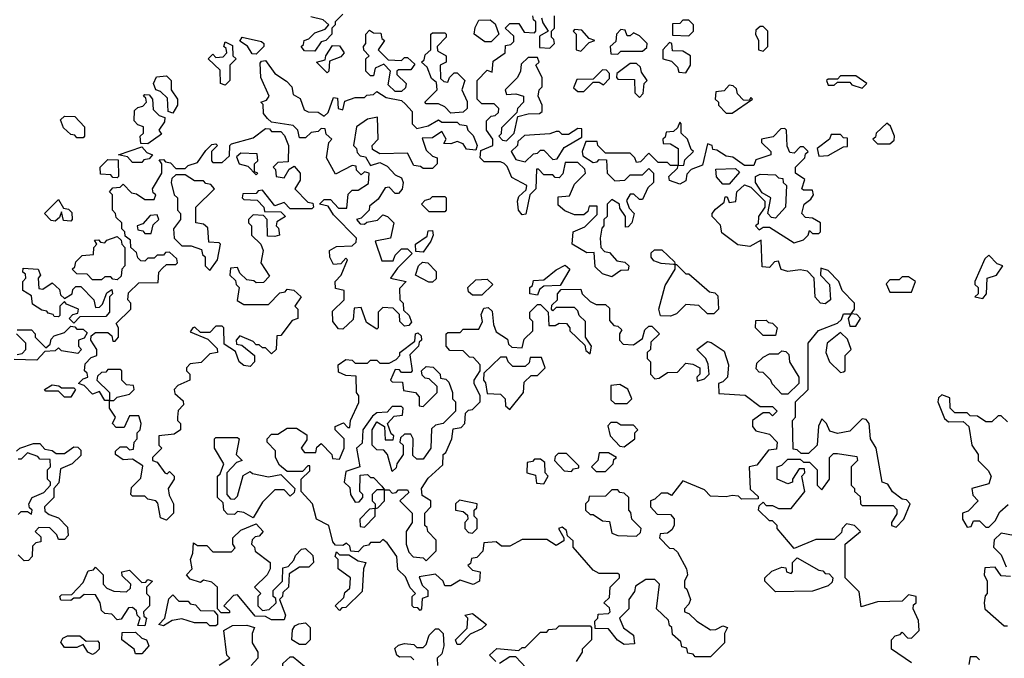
# Model space of a CAD drawing. Extents: x 2769579 to 2883812, y 684207 to 828660.
# Tile 59 of 256: x 2807270 to 2810455, y 688395 to 690462. Entities that reach past the tile are written whole.
import ezdxf

# ---------------------------------------------------------------- set-up
doc = ezdxf.new("R2010")
doc.units = 0

msp = doc.modelspace()

# ---------------------------------------------------------------- linework, layer by layer
at = {"layer": '0CON02XD'}
for points in [[(2808315, 690480), (2808290, 690455), (2808290, 690445), (2808280, 690435), (2808280, 690415), (2808260, 690395), (2808245, 690390), (2808225, 690360)], [(2808225, 690360), (2808191.7, 690361.7), (2808180, 690375), (2808188.3, 690381.7), (2808190, 690395), (2808205, 690400), (2808225, 690420), (2808258.3, 690431.7), (2808270, 690445), (2808251.7, 690461.7), (2808211.7, 690471.7)], [(2808795, 690390), (2808775, 690390), (2808740, 690415), (2808743, 690437), (2808755, 690460), (2808791.7, 690461.7), (2808808.3, 690448.3), (2808820, 690415), (2808795, 690390)], [(2809810, 690015), (2809811.7, 690028.3), (2809820, 690035), (2809805, 690050), (2809795, 690050), (2809775, 690030), (2809761.7, 690031.7), (2809752.5, 690052.5), (2809750, 690105), (2809745, 690110), (2809731.7, 690108.3), (2809707, 690083), (2809670, 690075), (2809670, 690065), (2809700, 690035), (2809700, 690025), (2809651.7, 690008.3), (2809645, 689990), (2809615, 689990), (2809577, 690017), (2809555, 690020), (2809525, 690040), (2809511.7, 690041.7), (2809510, 690055), (2809495, 690060), (2809478.3, 689991.7), (2809442.5, 689977.5), (2809428.3, 689961.7), (2809425, 689940), (2809405, 689930), (2809371.7, 689941.7), (2809370, 689955), (2809398.3, 689981.7), (2809400, 689990), (2809418.3, 689991.7), (2809421.7, 690008.3), (2809450, 690035), (2809441.7, 690041.7), (2809430, 690075), (2809410, 690095), (2809410, 690125), (2809405, 690130), (2809398.3, 690111.7), (2809385, 690100), (2809361.7, 690098.3), (2809358.3, 690081.7), (2809350, 690075), (2809351.7, 690061.7), (2809375, 690060), (2809400, 690045), (2809400, 689990), (2809375, 689990), (2809365, 690000), (2809335, 690000), (2809305, 690030), (2809278.3, 690001.7), (2809265, 690000), (2809260, 690015), (2809245, 690030), (2809165, 690030), (2809140, 690055), (2809138.3, 690068.3), (2809101.7, 690068.3), (2809090, 690035), (2809091.7, 690021.7), (2809125, 690000), (2809138.3, 690001.7), (2809145, 690010), (2809168.3, 690008.3), (2809170, 689965), (2809195, 689940), (2809227, 689943), (2809245, 689960), (2809285, 689960), (2809305, 689980), (2809320, 689965), (2809320, 689935), (2809301.7, 689918.3), (2809285, 689880), (2809275, 689880), (2809257, 689897), (2809245, 689897.5), (2809233, 689877), (2809241.7, 689851.7), (2809257.5, 689835), (2809250, 689805), (2809238.3, 689791.7), (2809230, 689790), (2809230, 689825), (2809211.7, 689851.7), (2809210, 689865), (2809185, 689880), (2809170, 689865), (2809170, 689825), (2809160, 689815), (2809160, 689795), (2809153, 689787), (2809147.5, 689755), (2809150, 689725), (2809161.7, 689711.7), (2809178.3, 689708.3), (2809201.7, 689681.7), (2809227, 689677), (2809240, 689665), (2809238.3, 689651.7), (2809215, 689650), (2809185, 689630), (2809155, 689640), (2809131.7, 689661.7), (2809128.3, 689708.3), (2809105, 689707.5), (2809057.5, 689735), (2809060, 689775), (2809098.3, 689791.7), (2809138.3, 689831.7), (2809138.3, 689858.3), (2809111.7, 689858.3), (2809108.3, 689841.7), (2809095, 689830), (2809065, 689830), (2809033, 689843), (2809011.7, 689861.7), (2809011.7, 689888.3), (2809048.3, 689891.7), (2809065, 689930), (2809100, 689965), (2809098.3, 689978.3), (2809075, 690000), (2809035, 690000), (2809027, 689963), (2809015, 689950), (2809001.7, 689951.7), (2808995, 689960), (2808965, 689960), (2808948.3, 689978.3), (2808941.7, 689978.3), (2808940, 689915), (2808920, 689895), (2808907, 689833), (2808895, 689830), (2808883.3, 689845), (2808880, 689875), (2808885, 689890), (2808908.3, 689911.7), (2808910, 689925), (2808861.7, 689951.7), (2808847, 689987), (2808837, 689997), (2808825, 690002.5), (2808772.5, 690002.5), (2808760, 690015), (2808761.7, 690038.3), (2808800, 690055), (2808800, 690075), (2808780, 690105), (2808780, 690135), (2808795, 690150), (2808808.3, 690151.7), (2808818.3, 690161.7), (2808820, 690175), (2808805, 690190), (2808765, 690190), (2808750, 690205), (2808750, 690265), (2808781.7, 690298.3), (2808798.3, 690291.7), (2808801.7, 690328.3), (2808840, 690355), (2808841.7, 690378.3), (2808858.3, 690381.7), (2808868.3, 690391.7), (2808868.3, 690408.3), (2808840, 690435), (2808855, 690450), (2808885, 690450), (2808901.7, 690421.7), (2808935, 690420), (2808940, 690425), (2808940, 690455), (2808931.7, 690461.7), (2808930, 690475)], [(2808958.3, 690468.3), (2808961.7, 690451.7), (2808980, 690425), (2808951.7, 690408.3), (2808951.7, 690371.7), (2808985, 690370), (2809000, 690385), (2808998.3, 690398.3), (2808990, 690405), (2808990, 690425), (2809000, 690435), (2809000, 690475)], [(2809435, 690410), (2809450, 690425), (2809450, 690445), (2809435, 690460), (2809415, 690460), (2809405, 690450), (2809381.7, 690448.3), (2809381.7, 690411.7), (2809435, 690410)], [(2808505, 690230), (2808485, 690230), (2808461.7, 690251.7), (2808470, 690295), (2808448.3, 690318.3), (2808420, 690305), (2808415, 690280), (2808405, 690280), (2808390, 690295), (2808390, 690335), (2808400, 690345), (2808383, 690363), (2808382.5, 690375), (2808390, 690385), (2808390, 690415), (2808401.7, 690428.3), (2808415, 690420), (2808438.3, 690418.3), (2808441.7, 690401.7), (2808450, 690395), (2808430, 690365), (2808461.7, 690331.7), (2808505, 690330), (2808515, 690340), (2808525, 690340), (2808548.3, 690318.3), (2808535, 690300), (2808495, 690300), (2808490, 690295), (2808490, 690285), (2808520, 690255), (2808518.3, 690241.7), (2808505, 690230)], [(2808665, 690160), (2808645, 690180), (2808625, 690190), (2808585, 690190), (2808580, 690195), (2808620, 690235), (2808618.3, 690258.3), (2808601.7, 690271.7), (2808588.3, 690308.3), (2808570, 690325), (2808578.3, 690331.7), (2808581.7, 690348.3), (2808600, 690365), (2808600, 690415), (2808605, 690420), (2808645, 690420), (2808650, 690415), (2808650, 690405), (2808620, 690375), (2808621.7, 690361.7), (2808650, 690345), (2808650, 690325), (2808630, 690315), (2808631.7, 690271.7), (2808641.7, 690261.7), (2808655, 690260), (2808660, 690275), (2808675, 690290), (2808685, 690290), (2808710, 690265), (2808700, 690235), (2808717, 690197), (2808717.5, 690175), (2808705, 690162.5), (2808665, 690160)], [(2809085, 690360), (2809111.7, 690388.3), (2809130, 690395), (2809111.7, 690401.7), (2809088.3, 690428.3), (2809065, 690430), (2809060, 690425), (2809070, 690415), (2809070, 690365), (2809085, 690360)], [(2809205, 690350), (2809215, 690360), (2809285, 690360), (2809298.3, 690371.7), (2809300, 690385), (2809275, 690410), (2809255, 690420), (2809245, 690410), (2809235, 690410), (2809228.3, 690428.3), (2809215, 690430), (2809200, 690415), (2809198.3, 690391.7), (2809180, 690375), (2809181.7, 690351.7), (2809205, 690350)], [(2809675, 690360), (2809690, 690375), (2809690, 690425), (2809675, 690440), (2809665, 690440), (2809651.7, 690428.3), (2809650, 690415), (2809660, 690395), (2809660, 690365), (2809675, 690360)], [(2807935, 690250), (2807920, 690255), (2807918.3, 690298.3), (2807880, 690335), (2807895, 690350), (2807905, 690340), (2807928.3, 690341.7), (2807940, 690355), (2807938.3, 690368.3), (2807930, 690375), (2807935, 690390), (2807958.3, 690378.3), (2807960, 690345), (2807970, 690335), (2807950, 690315), (2807950, 690265), (2807935, 690250)], [(2808035, 690350), (2808021.7, 690351.7), (2808006.4, 690376.4), (2807982.5, 690392.5), (2807990, 690405), (2808051.7, 690391.7), (2808060, 690385), (2808060, 690375), (2808035, 690350)], [(2809425, 690290), (2809440, 690315), (2809440, 690345), (2809415, 690360), (2809381.7, 690361.7), (2809380, 690385), (2809371.7, 690388.3), (2809350, 690365), (2809350, 690335), (2809378.3, 690328.3), (2809398.3, 690308.3), (2809401.7, 690291.7), (2809425, 690290)], [(2808265, 690290), (2808230, 690325), (2808258.3, 690331.7), (2808260, 690345), (2808281.7, 690378.3), (2808305, 690377.5), (2808320, 690355), (2808308.3, 690341.7), (2808271.7, 690328.3), (2808270, 690295), (2808265, 690290)], [(2808425, 689460), (2808391.7, 689481.7), (2808375, 689530), (2808351.7, 689528.3), (2808348.3, 689491.7), (2808315, 689460), (2808301.7, 689461.7), (2808282.5, 689485), (2808281.7, 689518.3), (2808320, 689555), (2808320, 689585), (2808291.7, 689591.7), (2808290, 689615), (2808310, 689635), (2808330, 689685), (2808325, 689690), (2808308.3, 689671.7), (2808285, 689670), (2808273, 689693), (2808272.5, 689715), (2808295, 689727.5), (2808345, 689730), (2808358.3, 689741.7), (2808360, 689755), (2808285, 689830), (2808268.3, 689858.3), (2808240, 689865), (2808255, 689880), (2808275, 689880), (2808301.7, 689851.7), (2808328.3, 689851.7), (2808333, 689897), (2808345, 689910), (2808365, 689910), (2808398.3, 689931.7), (2808400, 689965), (2808385, 689970), (2808375, 689960), (2808360, 689975), (2808358.3, 689988.3), (2808345, 689990), (2808291.7, 689961.7), (2808262.5, 690015), (2808270, 690065), (2808280, 690075), (2808261.7, 690091.7), (2808258.3, 690108.3), (2808245, 690110), (2808235, 690100), (2808213, 690097), (2808195, 690080), (2808175, 690080), (2808170, 690105), (2808155, 690120), (2808085, 690130), (2808071.7, 690141.7), (2808058.3, 690158.3), (2808057.5, 690187.5), (2808050, 690195), (2808068.3, 690201.7), (2808077.5, 690215), (2808050, 690275), (2808048.3, 690321.7), (2808051.7, 690328.3), (2808065, 690330), (2808095, 690287.5), (2808133, 690263), (2808150, 690245), (2808155, 690220), (2808177, 690207), (2808190, 690170), (2808203.3, 690163.3), (2808235, 690162.5), (2808255, 690150), (2808268.3, 690161.7), (2808285, 690210), (2808298.3, 690208.3), (2808300, 690175), (2808315, 690170), (2808321.7, 690198.3), (2808355, 690210), (2808385, 690210), (2808392.5, 690217.5), (2808415, 690220), (2808425, 690230), (2808455, 690210), (2808505, 690200), (2808518.3, 690188.3), (2808540, 690165), (2808540, 690125), (2808555, 690110), (2808591.7, 690118.3), (2808625, 690137.5), (2808635, 690130), (2808685, 690130), (2808693, 690123), (2808715, 690120), (2808720, 690105), (2808737, 690087), (2808750, 690055), (2808745, 690040), (2808715, 690042.5), (2808705, 690060), (2808685, 690067.5), (2808665, 690060), (2808641.7, 690061.7), (2808650, 690075), (2808635, 690100), (2808605, 690080), (2808571.7, 690078.3), (2808585, 690040), (2808605, 690020), (2808620, 690015), (2808620, 689995), (2808605, 689980), (2808575, 689980), (2808567, 689987), (2808545, 689990), (2808525, 690030), (2808435, 690027.5), (2808411.7, 690041.7), (2808410, 690055), (2808430, 690075), (2808427, 690147), (2808395, 690140), (2808360, 690115), (2808350, 690055), (2808360, 690045), (2808361.7, 690031.7), (2808371.7, 690021.7), (2808388.3, 690018.3), (2808405, 689990), (2808435, 690000), (2808458.3, 689988.3), (2808485, 689960), (2808505, 689950), (2808510, 689935), (2808507, 689913), (2808495, 689900), (2808485, 689900), (2808465, 689920), (2808451.7, 689918.3), (2808429.3, 689880.7), (2808401.7, 689858.3), (2808400, 689845), (2808375, 689820), (2808360, 689815), (2808371.7, 689801.7), (2808385, 689800), (2808393, 689807), (2808427, 689813), (2808445, 689830), (2808460, 689825), (2808480, 689805), (2808470, 689755), (2808420, 689745), (2808441.7, 689681.7), (2808478.3, 689681.7), (2808485, 689700), (2808505, 689720), (2808525, 689720), (2808540, 689705), (2808491.7, 689658.3), (2808470, 689625), (2808520, 689615), (2808498.3, 689591.7), (2808500, 689555), (2808510, 689545), (2808511.7, 689521.7), (2808530, 689505), (2808537, 689483), (2808528.3, 689471.7), (2808515, 689470), (2808500, 689485), (2808498.3, 689508.3), (2808478.3, 689528.3), (2808445, 689530), (2808430, 689515), (2808430, 689465), (2808425, 689460)], [(2808845, 690070), (2808870, 690095), (2808881.7, 690148.3), (2808915, 690157.5), (2808951.7, 690158.3), (2808960, 690165), (2808960, 690185), (2808947.5, 690215), (2808950, 690235), (2808960, 690245), (2808960, 690275), (2808940, 690315), (2808950, 690325), (2808945, 690340), (2808915, 690340), (2808891.7, 690318.3), (2808890, 690295), (2808880, 690275), (2808840, 690235), (2808845, 690220), (2808875, 690222.5), (2808900, 690215), (2808900, 690195), (2808880, 690175), (2808878.3, 690161.7), (2808828.3, 690111.7), (2808827.5, 690092.5), (2808820, 690085), (2808831.7, 690071.7), (2808845, 690070)], [(2809275, 690210), (2809287, 690223), (2809290, 690255), (2809300, 690265), (2809281.7, 690291.7), (2809278.3, 690308.3), (2809265, 690320), (2809245, 690320), (2809201.7, 690288.3), (2809200, 690275), (2809205, 690270), (2809258.3, 690268.3), (2809260, 690225), (2809275, 690210)], [(2809095, 690230), (2809125, 690260), (2809145, 690260), (2809158.3, 690251.7), (2809178.3, 690271.7), (2809178.3, 690288.3), (2809168.3, 690298.3), (2809155, 690300), (2809125, 690270), (2809071.7, 690268.3), (2809061.7, 690241.7), (2809075, 690230), (2809095, 690230)], [(2807765, 690160), (2807750, 690165), (2807748.3, 690208.3), (2807725, 690230), (2807710, 690235), (2807702.5, 690255), (2807713, 690277), (2807745, 690280), (2807760, 690265), (2807760, 690235), (2807780, 690205), (2807780, 690185), (2807765, 690160)], [(2809995, 690240), (2810010, 690255), (2809975, 690280), (2809925, 690280), (2809915, 690270), (2809885, 690270), (2809880, 690265), (2809885, 690250), (2809905, 690250), (2809915, 690260), (2809955, 690260), (2809961.7, 690251.7), (2809995, 690240)], [(2809575, 690160), (2809640, 690205), (2809635, 690210), (2809630, 690200), (2809611.7, 690201.7), (2809591.7, 690221.7), (2809588.3, 690238.3), (2809578.3, 690248.3), (2809565, 690250), (2809548.3, 690231.7), (2809521.7, 690228.3), (2809520, 690205), (2809530, 690195), (2809530, 690185), (2809555, 690160), (2809575, 690160)], [(2807685, 690060), (2807661.7, 690061.7), (2807660, 690085), (2807670, 690095), (2807670, 690115), (2807651.7, 690121.7), (2807640, 690135), (2807641.7, 690168.3), (2807651.7, 690178.3), (2807668.3, 690181.7), (2807680, 690195), (2807678.3, 690208.3), (2807670, 690215), (2807675, 690220), (2807688.3, 690218.3), (2807700, 690205), (2807701.7, 690171.7), (2807721.7, 690151.7), (2807740, 690145), (2807738.3, 690131.7), (2807720, 690105), (2807728.3, 690091.7), (2807685, 690060)], [(2807475, 690080), (2807455, 690080), (2807448.3, 690088.3), (2807435, 690090), (2807411.7, 690111.7), (2807401.7, 690138.3), (2807415, 690150), (2807448.3, 690148.3), (2807480, 690115), (2807480, 690085), (2807475, 690080)], [(2810085, 690060), (2810098.3, 690071.7), (2810100, 690085), (2810087, 690117), (2810075, 690127.5), (2810040, 690095), (2810038.3, 690081.7), (2810030, 690075), (2810045, 690060), (2810085, 690060)], [(2807745, 688842.5), (2807725, 688850), (2807717, 688897), (2807710, 688905), (2807685, 688910), (2807675, 688920), (2807635, 688920), (2807630, 688925), (2807631.7, 688948.3), (2807661.7, 688978.3), (2807668.3, 689018.3), (2807635, 689040), (2807605, 689037.5), (2807580, 689055), (2807580, 689065), (2807595, 689080), (2807615, 689080), (2807625, 689070), (2807638.3, 689071.7), (2807640, 689095), (2807650, 689105), (2807650, 689125), (2807660, 689135), (2807662.5, 689155), (2807655, 689180), (2807625, 689180), (2807608.3, 689141.7), (2807581.7, 689141.7), (2807570, 689155), (2807580, 689175), (2807560, 689205), (2807560, 689230), (2807575, 689230), (2807585, 689240), (2807625, 689250), (2807640, 689265), (2807638.3, 689278.3), (2807615, 689280), (2807600, 689295), (2807600, 689325), (2807595, 689330), (2807555, 689330), (2807548.3, 689321.7), (2807535, 689320), (2807521.7, 689308.3), (2807520, 689295), (2807560, 689255), (2807560, 689230), (2807545, 689230), (2807528.3, 689258.3), (2807505, 689250), (2807478.3, 689278.3), (2807460, 689285), (2807475, 689300), (2807490, 689305), (2807488.3, 689318.3), (2807480, 689325), (2807481.7, 689348.3), (2807501.7, 689368.3), (2807520, 689375), (2807520, 689395), (2807500, 689425), (2807501.7, 689438.3), (2807515, 689450), (2807555, 689450), (2807568.3, 689438.3), (2807571.7, 689421.7), (2807578.3, 689421.7), (2807590, 689435), (2807590, 689465), (2807581.7, 689478.3), (2807630, 689525), (2807630, 689545), (2807620, 689555), (2807621.7, 689578.3), (2807655, 689610), (2807718.3, 689611.7), (2807720, 689645), (2807731.7, 689658.3), (2807745, 689670), (2807775, 689670), (2807780, 689675), (2807778.3, 689688.3), (2807755, 689710), (2807741.7, 689708.3), (2807735, 689700), (2807715, 689700), (2807705, 689690), (2807685, 689690), (2807675, 689680), (2807661.7, 689681.7), (2807651.7, 689691.7), (2807648.3, 689708.3), (2807630, 689725), (2807628.3, 689748.3), (2807611.7, 689761.7), (2807610, 689775), (2807600, 689785), (2807600, 689805), (2807581.7, 689821.7), (2807580, 689835), (2807570, 689845), (2807570, 689895), (2807560, 689905), (2807571.7, 689918.3), (2807595, 689920), (2807605, 689930), (2807631.7, 689901.7), (2807648.3, 689898.3), (2807675, 689880), (2807705, 689880), (2807710, 689895), (2807701.7, 689901.7), (2807700, 689915), (2807730, 689965), (2807730, 689995), (2807721.7, 690008.3), (2807735, 690010), (2807741.7, 690001.7), (2807758.3, 689998.3), (2807775, 689980), (2807805, 689980), (2807815, 689990), (2807845, 690000), (2807871.7, 690038.3), (2807891.7, 690058.3), (2807905, 690060), (2807910, 690055), (2807890, 690035), (2807890, 690005), (2807895, 690000), (2807925, 690000), (2807948.3, 690021.7), (2807950, 690055), (2807955, 690060), (2808025, 690080), (2808065, 690110), (2808078.3, 690108.3), (2808085, 690100), (2808115, 690100), (2808127, 690087), (2808140, 690055), (2808138.3, 690001.7), (2808105, 690000), (2808090, 689985), (2808097.5, 689977.5), (2808100, 689955), (2808125, 689950), (2808141.7, 689978.3), (2808158.3, 689988.3), (2808177.5, 689965), (2808177, 689943), (2808160, 689915), (2808201.7, 689871.7), (2808218.3, 689868.3), (2808220, 689855), (2808215, 689850), (2808145, 689850), (2808125, 689870), (2808095, 689860), (2808055, 689910), (2808041.7, 689908.3), (2808035, 689900), (2807991.7, 689898.3), (2807990, 689885), (2807995, 689880), (2808038.3, 689878.3), (2808060, 689855), (2808061.7, 689841.7), (2808115, 689840), (2808130, 689825), (2808101.7, 689808.3), (2808100, 689795), (2808107, 689787), (2808110, 689765), (2808095, 689760), (2808071.7, 689761.7), (2808070, 689815), (2808058.3, 689828.3), (2808025, 689830), (2808010, 689815), (2808010, 689805), (2808020, 689795), (2808020, 689765), (2808050, 689735), (2808057.5, 689715), (2808050, 689675), (2808078.3, 689631.7), (2808058.3, 689611.7), (2808035, 689610), (2808027, 689617), (2808005, 689620), (2807981.7, 689641.7), (2807975, 689660), (2807951.7, 689658.3), (2807950, 689635), (2807968.3, 689618.3), (2807970, 689605), (2807980, 689595), (2807973, 689553), (2807995, 689540), (2808075, 689540), (2808111.7, 689578.3), (2808128.3, 689581.7), (2808135, 689590), (2808157, 689587), (2808180, 689565), (2808160, 689535), (2808170, 689525), (2808170, 689495), (2808151.7, 689488.3), (2808115, 689440), (2808101.7, 689438.3), (2808100, 689395), (2808085, 689380), (2808065, 689400), (2808055, 689400), (2808045, 689410), (2808035, 689410), (2808025, 689420), (2807981.7, 689438.3), (2807970, 689425), (2807971.7, 689411.7), (2807988.3, 689408.3), (2808030, 689375), (2808030, 689355), (2808015, 689340), (2807995, 689342.5), (2807980, 689355), (2807968.3, 689388.3), (2807931.7, 689411.7), (2807930, 689465), (2807925, 689470), (2807905, 689470), (2807885, 689450), (2807855, 689450), (2807837, 689467), (2807830, 689465), (2807821.7, 689451.7), (2807878.3, 689428.3), (2807908.3, 689398.3), (2807910, 689385), (2807885, 689380), (2807857, 689353), (2807821.7, 689348.3), (2807810, 689335), (2807810, 689325), (2807820, 689315), (2807820, 689295), (2807781.7, 689278.3), (2807770, 689265), (2807771.7, 689251.7), (2807798.3, 689228.3), (2807800, 689215), (2807783, 689197), (2807780, 689175), (2807780, 689165), (2807790, 689155), (2807790, 689135), (2807769.3, 689120.7), (2807720, 689115), (2807720, 689085), (2807730, 689075), (2807700, 689045), (2807700, 689035), (2807715, 689030), (2807740, 688995), (2807747.5, 688992.5), (2807755, 689000), (2807770, 688985), (2807770, 688975), (2807750, 688945), (2807753, 688923), (2807767.5, 688895), (2807767.5, 688865), (2807745, 688842.5)], [(2808905, 690002.5), (2808931.7, 690028.3), (2808945, 690030), (2808955, 690040), (2808965, 690040), (2808995, 690010), (2809008.3, 690011.7), (2809031.7, 690048.3), (2809088.3, 690081.7), (2809088.3, 690108.3), (2809075, 690110), (2809045, 690090), (2809025, 690090), (2809015, 690100), (2809005, 690100), (2808985, 690092.5), (2808903, 690087), (2808881.7, 690068.3), (2808880, 690055), (2808860, 690035), (2808875, 690010), (2808905, 690002.5)], [(2809855, 690020), (2809885, 690022.5), (2809935, 690050), (2809948.3, 690051.7), (2809948.3, 690078.3), (2809935, 690080), (2809925, 690090), (2809895, 690090), (2809890, 690075), (2809850, 690045), (2809855, 690020)], [(2807665, 690000), (2807635, 690000), (2807618.3, 690018.3), (2807590, 690025), (2807665, 690050), (2807681.7, 690031.7), (2807700, 690025), (2807688.3, 690011.7), (2807671.7, 690008.3), (2807665, 690000)], [(2807585, 689950), (2807571.7, 689951.7), (2807565, 689960), (2807531.7, 689961.7), (2807530, 689985), (2807555, 690010), (2807588.3, 690008.3), (2807590, 689955), (2807585, 689950)], [(2808035, 689960), (2808040, 689965), (2808030, 689970), (2808030, 689995), (2808040, 690005), (2808038.3, 690028.3), (2807985, 690030), (2807971.7, 690018.3), (2807980, 689995), (2808008.3, 689988.3), (2808035, 689960)], [(2810155, 688380), (2810090, 688425), (2810090, 688455), (2810101.7, 688468.3), (2810118.3, 688471.7), (2810125, 688480), (2810141.7, 688461.7), (2810155, 688460), (2810180, 688485), (2810177, 688517), (2810160, 688555), (2810161.7, 688568.3), (2810170, 688575), (2810170, 688595), (2810145, 688600), (2810125, 688580), (2810045, 688577.5), (2809991.7, 688561.7), (2809985, 688610), (2809940, 688655), (2809940, 688765), (2809990, 688805), (2809970, 688825), (2809945, 688830), (2809930, 688815), (2809928.3, 688801.7), (2809905, 688780), (2809845, 688780), (2809775, 688750), (2809720, 688815), (2809720, 688825), (2809705, 688840), (2809695, 688840), (2809660, 688875), (2809661.7, 688888.3), (2809675, 688900), (2809685, 688890), (2809705, 688890), (2809725, 688880), (2809765, 688880), (2809810, 688935), (2809800, 688985), (2809810, 688995), (2809808.3, 689008.3), (2809791.7, 689008.3), (2809770, 688975), (2809770, 688965), (2809755, 688960), (2809720, 688975), (2809720, 689015), (2809735, 689020), (2809755, 689040), (2809795, 689040), (2809805, 689030), (2809825, 689030), (2809850, 689005), (2809850, 688955), (2809865, 688940), (2809890, 688975), (2809890, 689045), (2809902.5, 689057.5), (2809915, 689057.5), (2809978.3, 689048.3), (2809980, 689035), (2809960, 689015), (2809960, 688955), (2809970, 688945), (2809970, 688935), (2809988.3, 688918.3), (2809990, 688895), (2809995, 688890), (2810095, 688890), (2810107, 688877), (2810107.5, 688862.5), (2810090, 688835), (2810090, 688825), (2810105, 688820), (2810130, 688845), (2810150, 688895), (2810138.3, 688908.3), (2810125, 688910), (2810093.6, 688933.6), (2810078.3, 688958.3), (2810060, 688965), (2810040, 689075), (2810022.5, 689105), (2810017.5, 689155), (2810008.3, 689168.3), (2809995, 689170), (2809955, 689130), (2809915, 689122.5), (2809890.7, 689130.7), (2809880, 689155), (2809865, 689170), (2809853.6, 689146.4), (2809850, 689085), (2809821.7, 689058.3), (2809798.3, 689058.3), (2809785, 689070), (2809771.7, 689071.7), (2809770, 689165), (2809780, 689175), (2809780, 689225), (2809820, 689265), (2809820, 689415), (2809853.8, 689456.2), (2809915, 689480), (2809928.3, 689491.7), (2809935, 689510), (2809960, 689510), (2809950, 689495), (2809955, 689470), (2809975, 689470), (2809990, 689495), (2809978.3, 689508.3), (2809960, 689510), (2809970, 689525), (2809970, 689545), (2809930, 689585), (2809920, 689615), (2809885, 689650), (2809861.7, 689658.3), (2809860, 689635), (2809890, 689605), (2809892.5, 689555), (2809875, 689542.5), (2809860, 689545), (2809843.6, 689563.6), (2809840, 689625), (2809818.3, 689648.3), (2809795, 689652.5), (2809755, 689647.5), (2809733, 689653), (2809725, 689680), (2809711.7, 689678.3), (2809695, 689660), (2809671.7, 689661.7), (2809668.3, 689748.3), (2809631.7, 689728.3), (2809593, 689733), (2809541.7, 689771.7), (2809537, 689797), (2809510, 689825), (2809510, 689835), (2809520.7, 689849.3), (2809548.3, 689871.7), (2809551.7, 689888.3), (2809558.3, 689888.3), (2809565, 689870), (2809586.4, 689873.6), (2809590, 689905), (2809615, 689927.5), (2809635, 689920), (2809680, 689875), (2809680, 689855), (2809660, 689825), (2809658.3, 689801.7), (2809650, 689795), (2809661.7, 689781.7), (2809675, 689790), (2809695, 689790), (2809775, 689740), (2809805, 689750), (2809820, 689765), (2809825, 689780), (2809835, 689770), (2809855, 689770), (2809860, 689775), (2809860, 689805), (2809835, 689820), (2809811.7, 689821.7), (2809800, 689835), (2809807.5, 689865), (2809829.3, 689880.7), (2809837.5, 689895), (2809835, 689910), (2809805, 689910), (2809800, 689915), (2809810, 689945), (2809780, 689965), (2809780, 689985), (2809810, 690015)], [(2809565, 689930), (2809545, 689930), (2809523.6, 689953.6), (2809521.7, 689978.3), (2809585, 689980), (2809598.3, 689968.3), (2809565, 689930)], [(2807885, 689650), (2807910, 689685), (2807920, 689735), (2807915, 689740), (2807881.7, 689741.7), (2807878.3, 689788.3), (2807865, 689800), (2807840, 689805), (2807840, 689855), (2807900, 689915), (2807888.3, 689928.3), (2807871.7, 689931.7), (2807865, 689940), (2807835, 689940), (2807805, 689960), (2807775, 689960), (2807761.7, 689948.3), (2807760, 689935), (2807770, 689895), (2807780, 689885), (2807780, 689845), (2807790, 689835), (2807790, 689815), (2807767.5, 689785), (2807770, 689755), (2807795, 689730), (2807825, 689730), (2807858.3, 689718.3), (2807861.7, 689701.7), (2807870, 689695), (2807870, 689665), (2807885, 689650)], [(2809715, 689820), (2809701.7, 689821.7), (2809690, 689835), (2809700, 689885), (2809671.7, 689901.7), (2809650, 689935), (2809650, 689955), (2809665, 689962.5), (2809715, 689960), (2809725, 689950), (2809738.3, 689948.3), (2809740, 689935), (2809750, 689925), (2809747.5, 689855), (2809715, 689820)], [(2807435, 689810), (2807411.7, 689811.7), (2807405, 689840), (2807398.3, 689821.7), (2807385, 689810), (2807371.7, 689811.7), (2807350, 689835), (2807395, 689880), (2807411.7, 689851.7), (2807428.3, 689848.3), (2807438.3, 689838.3), (2807440, 689815), (2807435, 689810)], [(2808645, 689840), (2808595, 689840), (2808570, 689865), (2808581.7, 689878.3), (2808598.3, 689881.7), (2808605, 689890), (2808645, 689890), (2808650, 689885), (2808650, 689845), (2808645, 689840)], [(2807695, 689770), (2807701.7, 689798.3), (2807720, 689815), (2807715, 689830), (2807691.7, 689828.3), (2807668.3, 689801.7), (2807650, 689795), (2807651.7, 689781.7), (2807668.3, 689778.3), (2807675, 689770), (2807695, 689770)], [(2808575, 689710), (2808551.7, 689711.7), (2808550, 689735), (2808588.3, 689761.7), (2808591.7, 689778.3), (2808605, 689780), (2808607.5, 689765), (2808600, 689745), (2808575, 689710)], [(2807585, 689620), (2807571.7, 689621.7), (2807565, 689630), (2807545, 689630), (2807535, 689620), (2807505, 689620), (2807488.3, 689638.3), (2807455, 689640), (2807440, 689655), (2807448.3, 689661.7), (2807451.7, 689678.3), (2807471.7, 689698.3), (2807508.3, 689701.7), (2807510, 689725), (2807520, 689735), (2807511.7, 689748.3), (2807525, 689750), (2807531.7, 689741.7), (2807545, 689740), (2807551.7, 689748.3), (2807585, 689760), (2807598.3, 689748.3), (2807600, 689735), (2807610, 689725), (2807610, 689665), (2807600, 689655), (2807598.3, 689631.7), (2807585, 689620)], [(2809390, 689670), (2809385, 689670), (2809345, 689672.5), (2809321.7, 689681.7), (2809313, 689693), (2809313, 689707), (2809323, 689717), (2809347, 689717), (2809388.3, 689678.3), (2809390, 689670)], [(2810385, 689560), (2810397.5, 689575), (2810400, 689625), (2810430, 689635), (2810450, 689665), (2810431.7, 689671.7), (2810405, 689700), (2810391.7, 689688.3), (2810360, 689615), (2810360, 689605), (2810370, 689595), (2810370, 689575), (2810360, 689565), (2810385, 689560)], [(2807445, 689480), (2807430, 689495), (2807441.7, 689508.3), (2807458.3, 689511.7), (2807460, 689525), (2807421.7, 689541.7), (2807415, 689550), (2807400, 689535), (2807400, 689505), (2807395, 689500), (2807381.7, 689501.7), (2807378.3, 689508.3), (2807361.7, 689511.7), (2807358.3, 689518.3), (2807341.7, 689521.7), (2807311.7, 689541.7), (2807308.3, 689568.3), (2807280, 689585), (2807280, 689615), (2807290, 689625), (2807288.3, 689638.3), (2807280, 689645), (2807281.7, 689658.3), (2807330, 689655), (2807337.5, 689635), (2807330, 689625), (2807331.7, 689591.7), (2807345, 689590), (2807375, 689610), (2807398.3, 689588.3), (2807401.7, 689571.7), (2807415, 689560), (2807440, 689575), (2807441.7, 689588.3), (2807451.7, 689598.3), (2807468.3, 689598.3), (2807510, 689555), (2807515, 689530), (2807528.3, 689531.7), (2807538.3, 689541.7), (2807551.7, 689578.3), (2807568.3, 689588.3), (2807570, 689575), (2807560, 689565), (2807560, 689515), (2807548.3, 689501.7), (2807465, 689500), (2807445, 689480)], [(2808605, 689612.5), (2808593, 689613), (2808550, 689635), (2808560, 689665), (2808573, 689677), (2808590, 689675), (2808617, 689647), (2808617, 689623), (2808605, 689612.5)], [(2808945, 689570), (2808920, 689575), (2808920, 689595), (2808928.3, 689601.7), (2808931.7, 689618.3), (2808965, 689620), (2809005, 689652.5), (2809035, 689667.5), (2809050, 689655), (2809018.3, 689601.7), (2808965, 689600), (2808951.7, 689588.3), (2808945, 689570)], [(2809375, 689502.5), (2809343, 689503), (2809337.5, 689525), (2809358.3, 689601.7), (2809390, 689655), (2809390, 689670), (2809395, 689670), (2809425, 689640), (2809435, 689640), (2809501.7, 689581.7), (2809518.3, 689578.3), (2809528.3, 689568.3), (2809530, 689525), (2809515, 689510), (2809495, 689510), (2809467, 689537), (2809425, 689540), (2809395, 689510), (2809375, 689502.5)], [(2808765, 689570), (2808735, 689570), (2808721.7, 689581.7), (2808720, 689595), (2808745, 689620), (2808781.7, 689621.7), (2808800, 689605), (2808765, 689570)], [(2810155, 689580), (2810167.5, 689615), (2810145, 689630), (2810125, 689630), (2810115, 689620), (2810085, 689620), (2810073, 689607), (2810085, 689580), (2810155, 689580)], [(2809505, 688400), (2809455, 688400), (2809448.3, 688408.3), (2809431.7, 688411.7), (2809428.3, 688428.3), (2809411.7, 688431.7), (2809408.3, 688448.3), (2809381.7, 688471.7), (2809380, 688495), (2809371.7, 688501.7), (2809368.3, 688518.3), (2809330, 688555), (2809340, 688635), (2809325, 688650), (2809295, 688650), (2809261.7, 688628.3), (2809258.3, 688611.7), (2809240, 688585), (2809240, 688555), (2809210, 688525), (2809223.6, 688493.6), (2809255, 688470), (2809258.3, 688441.7), (2809225, 688440), (2809203.6, 688453.6), (2809175, 688490), (2809131.7, 688491.7), (2809130, 688515), (2809140, 688525), (2809141.7, 688538.3), (2809175, 688540), (2809180, 688545), (2809178.3, 688558.3), (2809160, 688575), (2809178.3, 688591.7), (2809180, 688625), (2809210, 688655), (2809210, 688665), (2809205, 688670), (2809145, 688670), (2809125, 688680), (2809060, 688755), (2809060, 688775), (2809041.7, 688791.7), (2809038.3, 688808.3), (2809025, 688820), (2809012.5, 688815), (2809030, 688785), (2809030, 688775), (2809005, 688760), (2808975, 688780), (2808895, 688780), (2808855, 688757.5), (2808828.3, 688758.3), (2808811.7, 688771.7), (2808771.7, 688768.3), (2808768.3, 688741.7), (2808748.3, 688721.7), (2808731.7, 688718.3), (2808728.3, 688701.7), (2808720, 688695), (2808735, 688680), (2808760, 688675), (2808757.5, 688645), (2808736.4, 688633.6), (2808695, 688647.5), (2808665, 688630), (2808645, 688630), (2808640, 688645), (2808615, 688667.5), (2808561.7, 688658.3), (2808571.7, 688631.7), (2808590, 688615), (2808590, 688595), (2808571.7, 688588.3), (2808570, 688555), (2808565, 688550), (2808558.3, 688558.3), (2808545, 688560), (2808540, 688565), (2808540, 688595), (2808550, 688605), (2808533, 688623), (2808518.3, 688658.3), (2808493, 688683), (2808490, 688725), (2808458.3, 688768.3), (2808445, 688780), (2808435, 688770), (2808405, 688770), (2808398.3, 688761.7), (2808381.7, 688758.3), (2808365, 688740), (2808341.7, 688741.7), (2808338.3, 688758.3), (2808327.5, 688767.5), (2808315, 688760), (2808291.7, 688761.7), (2808282.5, 688772.5), (2808270, 688825), (2808230, 688845), (2808217.5, 688895), (2808180, 688935), (2808180, 688975), (2808208.3, 689001.7), (2808208.3, 689018.3), (2808201.7, 689018.3), (2808185, 689000), (2808135, 689000), (2808110, 689020), (2808097.5, 689045), (2808097, 689067), (2808070, 689095), (2808070, 689105), (2808085, 689120), (2808105, 689120), (2808135, 689140), (2808165, 689140), (2808198.3, 689118.3), (2808198.3, 689101.7), (2808180, 689075), (2808191.7, 689061.7), (2808228.3, 689061.7), (2808231.7, 689078.3), (2808245, 689090), (2808280, 689055), (2808281.7, 689041.7), (2808305, 689040), (2808320, 689075), (2808320, 689105), (2808290, 689135), (2808290, 689145), (2808317.5, 689157.5), (2808331.7, 689141.7), (2808338.3, 689141.7), (2808340, 689165), (2808367, 689223), (2808367.5, 689245), (2808360, 689255), (2808358.3, 689308.3), (2808325, 689310), (2808301.7, 689321.7), (2808300, 689345), (2808325, 689362.5), (2808345, 689360), (2808355, 689350), (2808395, 689350), (2808405, 689360), (2808425, 689360), (2808435, 689350), (2808465, 689350), (2808488.3, 689361.7), (2808500, 689375), (2808500, 689385), (2808548.3, 689421.7), (2808550, 689445), (2808558.3, 689448.3), (2808568.3, 689438.3), (2808570, 689425), (2808561.7, 689418.3), (2808560, 689405), (2808532.5, 689377.5), (2808540, 689325), (2808535, 689320), (2808505, 689320), (2808498.3, 689328.3), (2808485, 689330), (2808470, 689295), (2808475, 689290), (2808508.3, 689288.3), (2808511.7, 689261.7), (2808550, 689255), (2808561.7, 689241.7), (2808561.7, 689211.7), (2808575, 689210), (2808620, 689255), (2808620, 689275), (2808595, 689300), (2808581.7, 689301.7), (2808571.7, 689311.7), (2808570, 689325), (2808585, 689340), (2808607, 689337), (2808630, 689315), (2808631.7, 689301.7), (2808648.3, 689298.3), (2808658.3, 689288.3), (2808670, 689255), (2808670, 689235), (2808680, 689225), (2808680, 689195), (2808640, 689155), (2808615, 689150), (2808601.7, 689138.3), (2808600, 689075), (2808575, 689040), (2808555, 689040), (2808541.7, 689051.7), (2808542.5, 689105), (2808535, 689120), (2808515, 689120), (2808501.7, 689108.3), (2808500, 689095), (2808510, 689085), (2808510, 689055), (2808490, 689025), (2808488.3, 689011.7), (2808475, 689000), (2808460, 689055), (2808448.3, 689068.3), (2808425, 689070), (2808410, 689085), (2808410, 689135), (2808425, 689160), (2808450, 689145), (2808451.7, 689101.7), (2808478.3, 689101.7), (2808480, 689115), (2808471.7, 689121.7), (2808460, 689155), (2808481.7, 689178.3), (2808508.3, 689181.7), (2808510, 689205), (2808505, 689210), (2808475, 689210), (2808458.3, 689191.7), (2808425, 689190), (2808411.7, 689178.3), (2808380, 689135), (2808378.3, 689091.7), (2808360, 689075), (2808370, 689015), (2808325, 689000), (2808320, 688965), (2808338.3, 688948.3), (2808340, 688925), (2808355, 688900), (2808368.3, 688901.7), (2808380, 688915), (2808380, 688925), (2808370, 688935), (2808371.7, 688988.3), (2808395, 688990), (2808405, 688980), (2808415, 688980), (2808441.7, 688951.7), (2808450, 688940), (2808425, 688940), (2808410, 688925), (2808410, 688905), (2808420, 688895), (2808420, 688880), (2808401.7, 688878.3), (2808370, 688845), (2808371.7, 688821.7), (2808385, 688820), (2808420, 688855), (2808420, 688880), (2808428.3, 688881.7), (2808450, 688905), (2808450, 688940), (2808465, 688940), (2808475, 688930), (2808488.3, 688931.7), (2808495, 688940), (2808525, 688940), (2808528.3, 688931.7), (2808500, 688905), (2808540, 688865), (2808540, 688835), (2808520, 688805), (2808520, 688765), (2808528.3, 688738.3), (2808543, 688723), (2808575, 688720), (2808585, 688710), (2808617.5, 688742.5), (2808617, 688777), (2808590, 688805), (2808588.3, 688818.3), (2808580, 688825), (2808580, 688865), (2808600, 688885), (2808600, 688905), (2808571.7, 688921.7), (2808570, 688945), (2808591.7, 688978.3), (2808638.3, 689021.7), (2808640, 689055), (2808648.3, 689061.7), (2808667.5, 689105), (2808671.7, 689138.3), (2808698.3, 689141.7), (2808710, 689155), (2808711.7, 689188.3), (2808721.7, 689198.3), (2808735, 689200), (2808760, 689225), (2808760, 689245), (2808740, 689285), (2808740, 689295), (2808760, 689325), (2808760, 689345), (2808738.3, 689368.3), (2808725, 689370), (2808705, 689390), (2808661.7, 689391.7), (2808650, 689405), (2808650, 689445), (2808655, 689450), (2808695, 689450), (2808705, 689460), (2808755, 689460), (2808767.5, 689485), (2808762.5, 689507.5), (2808771.7, 689528.3), (2808785, 689530), (2808798.3, 689518.3), (2808802.5, 689475), (2808811.7, 689451.7), (2808848.3, 689428.3), (2808851.7, 689411.7), (2808861.7, 689401.7), (2808895, 689400), (2808901.7, 689428.3), (2808930, 689455), (2808930, 689485), (2808920, 689495), (2808920, 689515), (2808945, 689540), (2808955, 689540), (2808980, 689515), (2808981.7, 689471.7), (2809001.7, 689471.7), (2809015, 689480), (2809038.3, 689478.3), (2809050, 689465), (2809050, 689455), (2809098.3, 689408.3), (2809101.7, 689391.7), (2809115, 689380), (2809120, 689405), (2809100, 689435), (2809100, 689485), (2809080, 689505), (2809075, 689520), (2809065, 689530), (2809005, 689530), (2808995, 689520), (2808990, 689525), (2808991.7, 689538.3), (2809010, 689555), (2809010, 689575), (2809021.7, 689588.3), (2809085, 689590), (2809090, 689575), (2809115, 689550), (2809135, 689540), (2809165, 689540), (2809178.3, 689528.3), (2809178.3, 689488.3), (2809191.7, 689471.7), (2809205, 689470), (2809218.3, 689458.3), (2809210, 689445), (2809210, 689425), (2809221.7, 689411.7), (2809255, 689410), (2809285, 689430), (2809291.7, 689458.3), (2809305, 689470), (2809315, 689470), (2809340, 689445), (2809311.7, 689418.3), (2809310, 689395), (2809300, 689385), (2809300, 689365), (2809310, 689355), (2809310, 689315), (2809325, 689300), (2809338.3, 689301.7), (2809365, 689320), (2809398.3, 689321.7), (2809425, 689350), (2809447, 689347), (2809470, 689335), (2809470, 689315), (2809460, 689305), (2809461.7, 689291.7), (2809485, 689300), (2809500, 689315), (2809497, 689347), (2809490, 689365), (2809460, 689395), (2809495, 689420), (2809507, 689417), (2809549.3, 689389.3), (2809562.5, 689345), (2809560, 689305), (2809545, 689290), (2809530, 689285), (2809531.7, 689251.7), (2809617, 689247), (2809665, 689210), (2809705, 689210), (2809720, 689195), (2809705, 689180), (2809695, 689190), (2809675, 689190), (2809640, 689165), (2809640, 689145), (2809651.7, 689131.7), (2809695, 689120), (2809720, 689095), (2809718.3, 689071.7), (2809691.7, 689068.3), (2809655, 689020), (2809630, 689015), (2809633, 688943), (2809658.3, 688918.3), (2809658.3, 688911.7), (2809605, 688910), (2809595, 688920), (2809575, 688922.5), (2809555, 688917.5), (2809505, 688920), (2809485, 688940), (2809415, 688970), (2809378.3, 688921.7), (2809365, 688930), (2809345, 688930), (2809325, 688910), (2809310, 688905), (2809310, 688885), (2809331.7, 688861.7), (2809375, 688860), (2809387, 688847), (2809387.5, 688825), (2809379.3, 688810.7), (2809365, 688800), (2809341.7, 688798.3), (2809340, 688785), (2809371.7, 688751.7), (2809385, 688750), (2809398.3, 688738.3), (2809427.5, 688685), (2809430, 688665), (2809420, 688645), (2809420, 688625), (2809428.3, 688618.3), (2809440, 688585), (2809435, 688570), (2809420, 688555), (2809420, 688545), (2809435, 688540), (2809460, 688515), (2809505, 688487.5), (2809521.7, 688488.3), (2809545, 688500), (2809560, 688495), (2809550, 688475), (2809550, 688445), (2809505, 688400)], [(2809715, 689440), (2809675, 689440), (2809650, 689465), (2809651.7, 689488.3), (2809685, 689490), (2809691.7, 689481.7), (2809705, 689480), (2809720, 689465), (2809715, 689440)], [(2807261.7, 689458.3), (2807308.3, 689458.3), (2807320, 689445), (2807320, 689435), (2807355, 689400), (2807368.3, 689411.7), (2807371.7, 689428.3), (2807381.7, 689438.3), (2807415, 689450), (2807435, 689470), (2807448.3, 689468.3), (2807455, 689460), (2807475, 689460), (2807488.3, 689448.3), (2807478.3, 689431.7), (2807460, 689425), (2807460, 689405), (2807470, 689395), (2807458.3, 689381.7), (2807405, 689390), (2807395, 689400), (2807385, 689390), (2807351.7, 689388.3), (2807325, 689360)], [(2807261.7, 689378.3), (2807278.3, 689381.7), (2807290, 689395), (2807290, 689415), (2807260, 689445)], [(2809925, 689320), (2809935, 689322.5), (2809940, 689325), (2809940, 689375), (2809960, 689395), (2809948.3, 689428.3), (2809925, 689450), (2809882.5, 689415), (2809877.5, 689385), (2809890, 689355), (2809925, 689320)], [(2807325, 689360), (2807251.7, 689361.7)], [(2808855, 689200), (2808900, 689255), (2808901.7, 689288.3), (2808925, 689310), (2808945, 689310), (2808970, 689335), (2808958.3, 689368.3), (2808921.7, 689368.3), (2808918.3, 689351.7), (2808905, 689340), (2808865, 689340), (2808850, 689355), (2808845, 689370), (2808825, 689370), (2808771.7, 689318.3), (2808770, 689295), (2808777, 689287), (2808781.7, 689251.7), (2808825, 689250), (2808840, 689235), (2808841.7, 689211.7), (2808855, 689200)], [(2809755, 689250), (2809735, 689250), (2809703.6, 689283.6), (2809700, 689295), (2809675, 689320), (2809661.7, 689321.7), (2809652.5, 689332.5), (2809655, 689350), (2809675, 689370), (2809695, 689380), (2809725, 689380), (2809735, 689390), (2809748.3, 689388.3), (2809758.3, 689378.3), (2809760, 689355), (2809790, 689305), (2809790, 689285), (2809755, 689250)], [(2807435, 689240), (2807415, 689240), (2807395, 689260), (2807355, 689260), (2807350, 689265), (2807375, 689280), (2807397, 689277), (2807405, 689270), (2807445, 689270), (2807450, 689265), (2807435, 689240)], [(2809235, 689220), (2809250, 689235), (2809236.7, 689266.7), (2809211.7, 689281.7), (2809181.7, 689278.3), (2809181.7, 689231.7), (2809195, 689220), (2809235, 689220)], [(2810465, 689160), (2810445, 689180), (2810435, 689180), (2810415, 689160), (2810395, 689160), (2810368.3, 689178.3), (2810345, 689180), (2810335, 689190), (2810295, 689190), (2810280, 689205), (2810278.3, 689238.3), (2810252.5, 689247.5), (2810241.7, 689238.3), (2810240, 689225), (2810261.7, 689171.7), (2810275, 689160), (2810321.7, 689161.7), (2810340, 689145), (2810350, 689085), (2810370, 689055), (2810370, 689035), (2810403, 689003), (2810412.5, 688985), (2810405, 688960), (2810350, 688945), (2810353, 688923), (2810370, 688905), (2810338.3, 688871.7), (2810320, 688865), (2810320, 688845), (2810335, 688820), (2810348.3, 688821.7), (2810355, 688840), (2810375, 688840), (2810395, 688820), (2810405, 688820)], [(2809225, 689080), (2809260, 689105), (2809260, 689125), (2809270, 689135), (2809255, 689150), (2809215, 689150), (2809201.7, 689158.3), (2809181.7, 689158.3), (2809172.5, 689147.5), (2809180, 689115), (2809211.7, 689081.7), (2809225, 689080)], [(2808025, 688850), (2807995, 688867.5), (2807975, 688870), (2807965, 688860), (2807941.7, 688861.7), (2807930, 688875), (2807928.3, 688898.3), (2807910, 688915), (2807910, 688985), (2807918.3, 688991.7), (2807930, 689025), (2807900, 689075), (2807900, 689105), (2807905, 689110), (2807975, 689110), (2807980, 689105), (2807970, 689055), (2807990, 689035), (2807971.7, 689028.3), (2807940, 688995), (2807940, 688925), (2807951.7, 688911.7), (2807965, 688910), (2807975, 688920), (2807993, 688987), (2808015, 689000), (2808023, 688993), (2808075, 688982.5), (2808115, 688990), (2808160, 688945), (2808158.3, 688931.7), (2808145, 688920), (2808125, 688940), (2808095, 688940), (2808055, 688900), (2808025, 688850)], [(2807260, 689065), (2807270, 689075), (2807315, 689090), (2807335, 689090), (2807351.7, 689071.7), (2807375, 689067.5), (2807388.3, 689058.3), (2807415, 689057.5), (2807445, 689080), (2807458.3, 689078.3), (2807468.3, 689068.3), (2807468.3, 689051.7), (2807440, 689025), (2807401.7, 689008.3), (2807397, 688963), (2807380, 688945), (2807380, 688915), (2807350, 688885), (2807351.7, 688871.7), (2807365, 688860), (2807395, 688850), (2807425, 688820), (2807427, 688793), (2807415, 688780), (2807395, 688780), (2807390, 688795), (2807367, 688817), (2807331.7, 688818.3), (2807320, 688805), (2807338.3, 688788.3), (2807338.3, 688771.7), (2807321.7, 688768.3), (2807311.7, 688758.3), (2807310, 688725), (2807298.3, 688711.7), (2807285, 688710), (2807280, 688715), (2807265, 688730)], [(2807265, 688860), (2807275, 688870), (2807295, 688870), (2807308.3, 688861.7), (2807310, 688875), (2807301.7, 688881.7), (2807300, 688895), (2807310, 688915), (2807348.3, 688931.7), (2807370, 688955), (2807370, 688965), (2807360, 688975), (2807360, 689005), (2807370, 689015), (2807368.3, 689038.3), (2807335, 689040), (2807328.3, 689048.3), (2807295, 689060), (2807275, 689040), (2807265, 689040)], [(2809055, 689000), (2809061.7, 689008.3), (2809078.3, 689011.7), (2809078.3, 689018.3), (2809038.3, 689058.3), (2809011.7, 689058.3), (2809001.7, 689048.3), (2809000, 689035), (2809031.7, 689001.7), (2809055, 689000)], [(2809165, 689000), (2809190, 689025), (2809191.7, 689038.3), (2809200, 689045), (2809175, 689060), (2809145, 689060), (2809140, 689035), (2809120, 689015), (2809135, 689000), (2809165, 689000)], [(2808965, 688960), (2808980, 688985), (2808970, 688995), (2808968.3, 689028.3), (2808955, 689040), (2808935, 689040), (2808928.3, 689031.7), (2808911.7, 689028.3), (2808910, 688995), (2808938.3, 688988.3), (2808941.7, 688961.7), (2808965, 688960)], [(2809265, 688790), (2809278.3, 688801.7), (2809280, 688815), (2809250, 688845), (2809247, 688867), (2809240, 688875), (2809240, 688915), (2809225, 688930), (2809211.7, 688931.7), (2809205, 688940), (2809185, 688940), (2809165, 688920), (2809111.7, 688918.3), (2809110, 688905), (2809100, 688895), (2809100, 688875), (2809115, 688860), (2809125, 688860), (2809155, 688840), (2809178.3, 688838.3), (2809185, 688800), (2809205, 688792.5), (2809265, 688790)], [(2808735, 688800), (2808750, 688815), (2808750, 688845), (2808740, 688855), (2808740, 688875), (2808748.3, 688881.7), (2808750, 688895), (2808693, 688907), (2808680, 688895), (2808680, 688875), (2808705, 688870), (2808718.3, 688858.3), (2808720, 688845), (2808710, 688835), (2808710, 688815), (2808721.7, 688801.7), (2808735, 688800)], [(2810405, 688820), (2810425, 688840), (2810440.7, 688869.3), (2810467, 688893)], [(2808125, 688520), (2808085, 688520), (2808065, 688530), (2808031.7, 688531.7), (2807975, 688600), (2807961.7, 688598.3), (2807930, 688565), (2807948.3, 688548.3), (2807948.3, 688541.7), (2807921.7, 688541.7), (2807910, 688555), (2807910, 688625), (2807891.7, 688641.7), (2807865, 688647.5), (2807855, 688640), (2807821.7, 688651.7), (2807810, 688665), (2807827.5, 688685), (2807822.5, 688715), (2807830, 688735), (2807831.7, 688768.3), (2807845, 688760), (2807875, 688760), (2807895, 688740), (2807955, 688740), (2807967.5, 688752.5), (2807960, 688765), (2807960, 688785), (2807985, 688810), (2808035, 688830), (2808057.5, 688805), (2808045, 688790), (2808031.7, 688788.3), (2808021.7, 688778.3), (2808020, 688765), (2808030, 688755), (2808031.7, 688741.7), (2808080, 688705), (2808080, 688685), (2808070, 688665), (2808030, 688625), (2808050, 688605), (2808040, 688595), (2808040, 688565), (2808055, 688550), (2808077, 688553), (2808100, 688575), (2808098.3, 688588.3), (2808090, 688595), (2808090, 688615), (2808120, 688645), (2808121.7, 688688.3), (2808138.3, 688691.7), (2808157, 688713), (2808161.7, 688728.3), (2808181.7, 688748.3), (2808195, 688750), (2808218.3, 688728.3), (2808220, 688705), (2808205, 688690), (2808175, 688690), (2808141.7, 688668.3), (2808140, 688625), (2808121.7, 688608.3), (2808120, 688595), (2808110, 688585), (2808130, 688535), (2808125, 688520)], [(2810485, 688792.5), (2810445, 688800), (2810421.7, 688778.3), (2810420, 688755), (2810445, 688730), (2810461.2, 688691.2)], [(2808305, 688550), (2808290, 688565), (2808318.3, 688591.7), (2808321.7, 688608.3), (2808338.3, 688621.7), (2808340, 688655), (2808300, 688685), (2808300, 688715), (2808290, 688725), (2808295, 688740), (2808305, 688730), (2808335, 688730), (2808365, 688710), (2808390, 688705), (2808382.5, 688685), (2808378.3, 688611.7), (2808325, 688560), (2808311.7, 688558.3), (2808305, 688550)], [(2809715, 688610), (2809680, 688645), (2809680, 688655), (2809703, 688677), (2809735, 688690), (2809748.3, 688688.3), (2809750, 688675), (2809765, 688670), (2809770, 688675), (2809770, 688705), (2809785, 688720), (2809855, 688680), (2809868.3, 688678.3), (2809875, 688670), (2809888.3, 688668.3), (2809900, 688655), (2809898.3, 688641.7), (2809885, 688630), (2809835, 688612.5), (2809715, 688610)], [(2807675, 688500), (2807651.7, 688501.7), (2807660, 688525), (2807650, 688535), (2807648.3, 688548.3), (2807635, 688560), (2807621.7, 688558.3), (2807598.3, 688521.7), (2807585, 688520), (2807568.3, 688538.3), (2807545, 688540), (2807535, 688550), (2807530, 688575), (2807515, 688600), (2807478.3, 688601.7), (2807465, 688590), (2807445, 688590), (2807435, 688582.5), (2807403, 688583), (2807400, 688595), (2807405, 688600), (2807438.3, 688601.7), (2807475, 688640), (2807491.7, 688678.3), (2807508.3, 688681.7), (2807515, 688690), (2807540, 688665), (2807540, 688635), (2807551.7, 688621.7), (2807575, 688612.5), (2807615, 688610), (2807628.3, 688621.7), (2807630, 688635), (2807601.7, 688661.7), (2807600, 688675), (2807625, 688680), (2807665, 688640), (2807678.3, 688641.7), (2807685, 688650), (2807700, 688645), (2807680, 688625), (2807680, 688605), (2807690, 688595), (2807690, 688565), (2807670, 688545), (2807671.7, 688531.7), (2807680, 688525), (2807675, 688500)], [(2810475, 688660), (2810445, 688662.5), (2810425, 688690), (2810391.7, 688688.3), (2810390, 688665), (2810400, 688645), (2810400, 688605), (2810393, 688597), (2810390, 688575), (2810392.5, 688555), (2810455, 688500), (2810465, 688500)], [(2807905, 688500), (2807885, 688500), (2807875, 688510), (2807835, 688510), (2807795, 688522.5), (2807763, 688517), (2807735, 688500), (2807720, 688505), (2807740, 688525), (2807752.5, 688587.5), (2807765, 688600), (2807785, 688580), (2807815, 688580), (2807821.7, 688571.7), (2807838.3, 688568.3), (2807855, 688550), (2807898.3, 688548.3), (2807910, 688535), (2807910, 688505), (2807905, 688500)], [(2808695, 688440), (2808685, 688440), (2808680, 688455), (2808717, 688493), (2808720, 688525), (2808710, 688535), (2808735, 688540), (2808780, 688505), (2808765, 688490), (2808727, 688473), (2808695, 688440)], [(2807915, 688372.5), (2807950, 688395), (2807940, 688405), (2807930, 688485), (2807958.3, 688501.7), (2808005, 688502.5), (2808030, 688495), (2808022.5, 688475), (2808022.5, 688445), (2808040, 688415), (2808040, 688395), (2808018.3, 688371.7)], [(2808195, 688440), (2808175, 688440), (2808150, 688455), (2808153, 688487), (2808160, 688500), (2808173, 688507), (2808195, 688510), (2808210, 688495), (2808210, 688455), (2808195, 688440)], [(2807665, 688410), (2807645, 688410), (2807640, 688425), (2807600, 688455), (2807601.7, 688478.3), (2807645, 688480), (2807665, 688460), (2807680, 688455), (2807687.5, 688435), (2807665, 688410)], [(2808545, 688390), (2808535, 688400), (2808498.3, 688398.3), (2808490, 688405), (2808483, 688427), (2808495, 688437.5), (2808515, 688442.5), (2808545, 688440), (2808555, 688430), (2808575, 688430), (2808585, 688440), (2808595, 688470), (2808615, 688490), (2808625, 688490), (2808640, 688475), (2808642.5, 688435), (2808635, 688410), (2808620, 688395), (2808621.7, 688371.7)], [(2808810, 688385), (2808790, 688405), (2808813, 688427), (2808885, 688420), (2808895, 688430), (2808905, 688430), (2808955, 688480), (2808975, 688480), (2808981.7, 688488.3), (2809005, 688490), (2809015, 688500), (2809115, 688500), (2809120, 688495), (2809120, 688455), (2809090, 688425), (2809090, 688415), (2809070, 688385)], [(2807505, 688407.5), (2807490, 688415), (2807475, 688440), (2807455, 688430), (2807415, 688430), (2807403, 688447), (2807410, 688460), (2807425, 688467.5), (2807465, 688467.5), (2807485, 688450), (2807521.7, 688451.7), (2807527.5, 688445), (2807527.5, 688425), (2807515, 688412.5), (2807505, 688407.5)], [(2808195, 688290), (2808171.7, 688291.7), (2808155, 688320), (2808120, 688355), (2808121.7, 688378.3), (2808145, 688400), (2808155, 688400), (2808210, 688355), (2808200, 688345), (2808202.5, 688305), (2808195, 688290)], [(2808907.5, 688365), (2808875, 688400), (2808855, 688400), (2808821.7, 688378.3)], [(2810375, 688390), (2810365, 688400), (2810345, 688400), (2810340, 688375)]]:
    msp.add_lwpolyline(points, dxfattribs=at)

doc.saveas('drawing.dxf')
